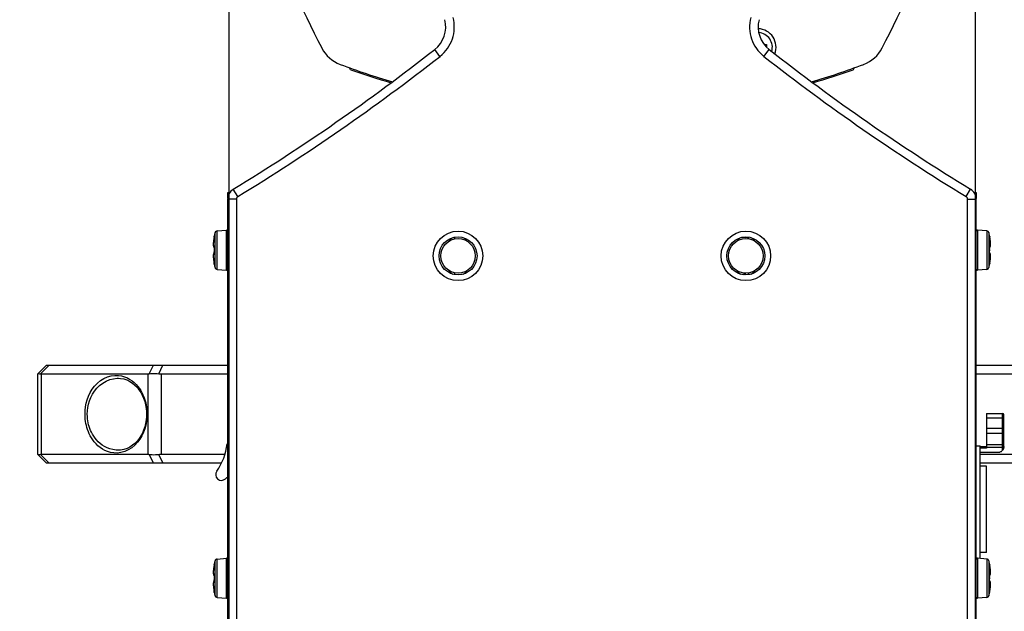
# Model space of a CAD drawing. Extents: x 0 to 420, y 0 to 297.
# Tile 16 of 75: x 79 to 114, y 195 to 215. Entities that reach past the tile are written whole.
import ezdxf

# ---------------------------------------------------------------- set-up
doc = ezdxf.new("R2010")
doc.units = 0
doc.header["$LTSCALE"] = 23.1
doc.layers.get('0').update_dxf_attribs({"linetype": 'CONTINUOUS'})
for name, color, linetype in [('02___PRT_ALL_AXES', 7, 'CONTINUOUS'), ('AXES', 7, 'CONTINUOUS'), ('DIM_PILOTEES', 7, 'CONTINUOUS')]:
    doc.layers.add(name, color=color, linetype=linetype)
doc.dimstyles.get("Standard").update_dxf_attribs({"dimtxt": 2.5, "dimasz": 2.5, "dimexe": 1.25, "dimexo": 0.625, "dimtad": 1, "dimcen": 2.5, "dimazin": 3, "dimtfac": 1, "dimtmove": 0, "dimatfit": 3})

# ---------------------------------------------------------------- blocks, each defined once
blk = doc.blocks.new('_FILLED')
at = {"color": 0, "linetype": 'BYBLOCK'}
blk.add_solid([(0, 0), (-1, 0.1429), (-1, -0.1429)], dxfattribs=at)
blk = doc.blocks.new('*D4')
at = {"layer": 'DIM_PILOTEES', "color": 2, "linetype": 'CONTINUOUS'}
for p, q in [((86.675, 223.05), (86.675, 155.561)), ((112.598, 223.05), (112.598, 155.561)), ((86.675, 157.561), (99.637, 157.561)), ((112.598, 157.561), (99.637, 157.561))]:
    blk.add_line(p, q, dxfattribs=at)
at = {"layer": 'DIM_PILOTEES', "color": 2, "linetype": 'CONTINUOUS', "xscale": 3.5, "yscale": 3.5, "zscale": 3.5, "rotation": 180}
blk.add_blockref('_FILLED', (86.675, 157.561), dxfattribs=at)
at = {"layer": 'DIM_PILOTEES', "color": 2, "linetype": 'CONTINUOUS', "xscale": 3.5, "yscale": 3.5, "zscale": 3.5}
blk.add_blockref('_FILLED', (112.598, 157.561), dxfattribs=at)
blk = doc.blocks.new('*D8')
at = {"layer": 'DIM_PILOTEES', "color": 2, "linetype": 'CONTINUOUS'}
for p, q in [((99.637, 231.774), (51.991, 231.774)), ((53.991, 231.774), (53.991, 212.854)), ((53.991, 193.934), (53.991, 212.854)), ((87.037, 193.934), (51.991, 193.934))]:
    blk.add_line(p, q, dxfattribs=at)
at = {"layer": 'DIM_PILOTEES', "color": 2, "linetype": 'CONTINUOUS', "xscale": 3.5, "yscale": 3.5, "zscale": 3.5}
for p, rotation in [((53.991, 231.774), 90), ((53.991, 193.934), 270)]:
    blk.add_blockref('_FILLED', p, dxfattribs=dict(at, rotation=rotation))

msp = doc.modelspace()

# ---------------------------------------------------------------- linework, layer by layer
at = {"color": 7, "linetype": 'CONTINUOUS'}
for p, q in [((105.35, 214.482), (105.35, 214.392)), ((94.01, 214.068), (93.826, 214.304)), ((105.263, 214.068), (105.448, 214.304)), ((86.984, 209.194), (86.828, 209.45)), ((112.289, 209.194), (112.445, 209.45)), ((86.637, 209.134), (86.637, 209.334)), ((86.637, 209.334), (86.707, 209.334)), ((86.637, 193.934), (86.637, 209.109)), ((86.937, 209.109), (86.637, 209.109)), ((86.937, 209.109), (86.937, 194.334)), ((112.337, 209.109), (112.637, 209.109)), ((112.337, 194.334), (112.337, 209.109)), ((112.566, 209.334), (112.637, 209.334)), ((112.637, 209.334), (112.637, 209.134)), ((112.637, 193.934), (112.637, 209.109)), ((86.265, 208.001), (86.593, 208.03)), ((86.265, 206.666), (86.265, 208.001)), ((86.593, 206.638), (86.593, 208.03)), ((113.008, 208.001), (112.68, 208.03)), ((112.68, 208.03), (112.68, 206.638)), ((113.008, 208.001), (113.008, 206.666)), ((86.14, 207.639), (86.139, 207.627)), ((86.142, 207.655), (86.141, 207.644)), ((86.146, 207.685), (86.144, 207.672)), ((86.153, 207.731), (86.148, 207.703)), ((86.154, 207.737), (86.152, 207.724)), ((86.158, 207.759), (86.153, 207.731)), ((86.161, 207.781), (86.157, 207.758)), ((86.161, 207.781), (86.162, 207.783)), ((86.161, 207.781), (86.161, 207.781)), ((86.163, 207.789), (86.162, 207.782)), ((86.164, 207.796), (86.163, 207.788)), ((86.165, 207.8), (86.164, 207.795)), ((86.165, 207.799), (86.166, 207.806)), ((86.167, 207.812), (86.166, 207.807)), ((86.167, 207.809), (86.166, 207.804)), ((86.167, 207.823), (86.168, 207.823)), ((86.168, 207.819), (86.167, 207.814)), ((86.167, 207.812), (86.167, 207.815)), ((86.167, 207.814), (86.167, 207.812)), ((86.167, 207.812), (86.167, 207.81)), ((86.168, 207.819), (86.168, 207.819)), ((86.195, 206.726), (86.195, 207.942)), ((94.512, 207.781), (94.512, 207.72)), ((104.677, 207.774), (104.484, 207.774)), ((113.078, 207.942), (113.078, 206.726)), ((113.105, 207.823), (113.106, 207.823)), ((113.105, 207.819), (113.105, 207.819)), ((113.106, 207.814), (113.105, 207.819)), ((113.106, 207.814), (113.106, 207.811)), ((113.106, 207.813), (113.106, 207.814)), ((113.106, 207.812), (113.107, 207.808)), ((113.107, 207.809), (113.107, 207.804)), ((113.107, 207.806), (113.108, 207.801)), ((113.108, 207.803), (113.108, 207.799)), ((113.108, 207.799), (113.11, 207.792)), ((113.109, 207.793), (113.111, 207.786)), ((113.112, 207.781), (113.11, 207.787)), ((113.116, 207.757), (113.112, 207.781)), ((113.112, 207.781), (113.112, 207.781)), ((113.118, 207.746), (113.116, 207.759)), ((113.122, 207.724), (113.12, 207.737)), ((113.125, 207.702), (113.123, 207.714)), ((113.129, 207.672), (113.127, 207.684)), ((113.133, 207.638), (113.131, 207.654)), ((113.134, 207.626), (113.133, 207.638)), ((86.161, 207.435), (86.167, 207.432)), ((86.168, 207.411), (86.168, 207.411)), ((113.105, 207.425), (113.106, 207.428)), ((113.105, 207.422), (113.105, 207.425)), ((113.105, 207.419), (113.105, 207.422)), ((113.105, 207.416), (113.105, 207.419)), ((113.105, 207.412), (113.105, 207.416)), ((113.105, 207.414), (113.105, 207.392)), ((113.106, 207.401), (113.105, 207.413)), ((113.105, 207.411), (113.105, 207.411)), ((113.106, 207.428), (113.106, 207.431)), ((86.139, 207.042), (86.14, 207.029)), ((86.14, 207.029), (86.142, 207.013)), ((86.144, 206.996), (86.146, 206.984)), ((86.148, 206.965), (86.15, 206.954)), ((86.168, 207.24), (86.167, 207.237)), ((86.168, 207.254), (86.168, 207.276)), ((86.168, 207.267), (86.168, 207.255)), ((86.168, 207.257), (86.168, 207.257)), ((86.168, 207.256), (86.168, 207.252)), ((86.168, 207.252), (86.168, 207.248)), ((86.168, 207.249), (86.168, 207.245)), ((86.168, 207.246), (86.168, 207.242)), ((86.168, 207.243), (86.168, 207.239)), ((113.105, 207.257), (113.105, 207.257)), ((113.112, 207.233), (113.106, 207.235)), ((113.121, 206.937), (113.125, 206.965)), ((113.127, 206.983), (113.129, 206.996)), ((113.131, 207.012), (113.132, 207.024)), ((113.133, 207.029), (113.134, 207.041)), ((86.151, 206.944), (86.154, 206.931)), ((86.157, 206.91), (86.161, 206.887)), ((86.161, 206.887), (86.163, 206.88)), ((86.161, 206.887), (86.161, 206.887)), ((86.164, 206.875), (86.163, 206.881)), ((86.165, 206.868), (86.164, 206.876)), ((86.165, 206.865), (86.165, 206.869)), ((86.165, 206.865), (86.166, 206.862)), ((86.166, 206.862), (86.167, 206.858)), ((86.167, 206.856), (86.167, 206.859)), ((86.167, 206.853), (86.167, 206.857)), ((86.167, 206.854), (86.167, 206.854)), ((86.167, 206.854), (86.168, 206.849)), ((86.168, 206.845), (86.167, 206.844)), ((86.168, 206.849), (86.168, 206.849)), ((86.265, 206.666), (86.593, 206.638)), ((113.008, 206.666), (112.68, 206.638)), ((113.105, 206.849), (113.106, 206.854)), ((113.105, 206.849), (113.105, 206.849)), ((113.106, 206.844), (113.105, 206.845)), ((113.106, 206.856), (113.107, 206.861)), ((113.106, 206.855), (113.107, 206.858)), ((113.106, 206.856), (113.106, 206.853)), ((113.106, 206.854), (113.106, 206.855)), ((113.108, 206.868), (113.107, 206.862)), ((113.107, 206.859), (113.108, 206.864)), ((113.108, 206.867), (113.109, 206.873)), ((113.109, 206.872), (113.11, 206.879)), ((113.11, 206.878), (113.112, 206.886)), ((113.112, 206.887), (113.111, 206.884)), ((113.112, 206.887), (113.116, 206.91)), ((113.112, 206.887), (113.112, 206.887)), ((113.116, 206.908), (113.121, 206.937)), ((113.12, 206.931), (113.122, 206.944)), ((94.512, 206.548), (94.512, 206.487)), ((104.566, 206.485), (104.553, 206.48)), ((104.562, 206.539), (104.562, 206.48)), ((104.58, 206.489), (104.566, 206.485)), ((104.736, 206.482), (104.737, 206.489)), ((80.037, 203.034), (80.337, 203.334)), ((80.133, 203.037), (80.43, 203.334)), ((80.337, 203.334), (86.617, 203.334)), ((83.912, 203.039), (84.053, 203.334)), ((84.243, 203.039), (84.385, 203.334)), ((112.637, 203.334), (118.937, 203.334)), ((80.037, 200.234), (80.037, 203.034)), ((80.04, 203.037), (80.051, 203.042)), ((80.168, 200.234), (80.168, 203.034)), ((80.168, 203.034), (83.856, 203.034)), ((82.837, 202.884), (82.837, 202.884)), ((83.856, 203.034), (83.856, 200.234)), ((84.325, 203.034), (84.325, 200.234)), ((84.325, 203.034), (86.617, 203.034)), ((112.637, 203.034), (114.948, 203.034)), ((112.997, 201.656), (113.557, 201.656)), ((112.997, 201.656), (112.997, 200.456)), ((112.997, 201.51), (113.557, 201.51)), ((113.557, 200.385), (113.557, 201.656)), ((113.597, 200.509), (113.597, 201.616)), ((113.597, 201.139), (112.997, 201.139)), ((112.997, 200.976), (113.597, 200.976)), ((112.637, 200.534), (112.777, 200.534)), ((112.777, 196.622), (112.777, 200.534)), ((112.777, 200.514), (112.997, 200.514)), ((112.997, 200.456), (112.777, 200.456)), ((112.997, 200.576), (113.557, 200.576)), ((113.594, 200.476), (112.997, 200.476)), ((80.337, 199.934), (80.037, 200.234)), ((80.133, 200.231), (80.43, 199.934)), ((83.856, 200.234), (80.168, 200.234)), ((82.837, 200.384), (82.837, 200.384)), ((83.912, 200.228), (84.053, 199.934)), ((84.243, 200.228), (84.385, 199.934)), ((86.54, 200.234), (84.325, 200.234)), ((112.777, 200.316), (113.417, 200.316)), ((114.948, 200.234), (112.777, 200.234)), ((86.423, 199.934), (80.337, 199.934)), ((118.937, 199.934), (112.777, 199.934)), ((86.158, 196.359), (86.153, 196.331)), ((86.161, 196.381), (86.157, 196.358)), ((86.161, 196.381), (86.162, 196.383)), ((86.161, 196.381), (86.161, 196.381)), ((86.163, 196.389), (86.162, 196.382)), ((86.164, 196.396), (86.163, 196.388)), ((86.165, 196.4), (86.164, 196.395)), ((86.165, 196.399), (86.166, 196.406)), ((86.167, 196.412), (86.166, 196.407)), ((86.167, 196.409), (86.166, 196.404)), ((86.167, 196.423), (86.168, 196.423)), ((86.168, 196.419), (86.167, 196.414)), ((86.167, 196.412), (86.167, 196.415)), ((86.167, 196.414), (86.167, 196.413)), ((86.167, 196.413), (86.167, 196.411)), ((86.168, 196.419), (86.168, 196.419)), ((86.195, 195.326), (86.195, 196.542)), ((86.265, 196.601), (86.593, 196.63)), ((86.265, 195.266), (86.265, 196.601)), ((86.593, 195.238), (86.593, 196.63)), ((113.008, 196.601), (112.68, 196.63)), ((112.68, 196.63), (112.68, 195.238)), ((113.008, 196.601), (113.008, 195.266)), ((113.078, 196.542), (113.078, 195.326)), ((113.105, 196.423), (113.106, 196.423)), ((113.105, 196.419), (113.105, 196.419)), ((113.106, 196.414), (113.105, 196.419)), ((113.106, 196.414), (113.106, 196.411)), ((113.106, 196.413), (113.106, 196.414)), ((113.106, 196.412), (113.107, 196.409)), ((113.107, 196.406), (113.107, 196.409)), ((113.108, 196.403), (113.107, 196.406)), ((113.108, 196.403), (113.108, 196.399)), ((113.108, 196.399), (113.11, 196.392)), ((113.109, 196.393), (113.111, 196.386)), ((113.112, 196.381), (113.11, 196.387)), ((113.116, 196.357), (113.112, 196.381)), ((113.112, 196.381), (113.112, 196.381)), ((86.14, 196.239), (86.139, 196.227)), ((86.142, 196.255), (86.141, 196.244)), ((86.146, 196.285), (86.144, 196.272)), ((86.153, 196.331), (86.148, 196.303)), ((86.154, 196.337), (86.152, 196.324)), ((86.161, 196.035), (86.167, 196.032)), ((86.168, 196.011), (86.168, 196.011)), ((113.105, 196.025), (113.106, 196.028)), ((113.105, 196.022), (113.105, 196.025)), ((113.105, 196.019), (113.105, 196.022)), ((113.105, 196.016), (113.105, 196.019)), ((113.105, 196.012), (113.105, 196.016)), ((113.105, 196.014), (113.105, 195.992)), ((113.106, 196.001), (113.105, 196.013)), ((113.105, 196.011), (113.105, 196.011)), ((113.106, 196.031), (113.106, 196.032)), ((113.106, 196.028), (113.106, 196.031)), ((113.122, 196.324), (113.12, 196.337)), ((113.125, 196.302), (113.123, 196.314)), ((113.129, 196.272), (113.127, 196.284)), ((113.133, 196.238), (113.131, 196.254)), ((113.134, 196.226), (113.133, 196.238)), ((86.168, 195.84), (86.167, 195.837)), ((86.168, 195.854), (86.168, 195.876)), ((86.168, 195.867), (86.168, 195.855)), ((86.168, 195.857), (86.168, 195.857)), ((86.168, 195.856), (86.168, 195.852)), ((86.168, 195.852), (86.168, 195.848)), ((86.168, 195.849), (86.168, 195.845)), ((86.168, 195.846), (86.168, 195.842)), ((86.168, 195.843), (86.168, 195.839)), ((113.105, 195.857), (113.105, 195.857)), ((113.112, 195.833), (113.106, 195.835)), ((86.139, 195.642), (86.14, 195.629)), ((86.14, 195.629), (86.142, 195.613)), ((86.144, 195.596), (86.146, 195.584)), ((86.148, 195.565), (86.15, 195.554)), ((86.151, 195.544), (86.154, 195.531)), ((86.157, 195.51), (86.161, 195.487)), ((86.161, 195.487), (86.163, 195.48)), ((86.161, 195.487), (86.161, 195.487)), ((86.164, 195.475), (86.163, 195.481)), ((86.165, 195.468), (86.164, 195.476)), ((86.165, 195.465), (86.165, 195.469)), ((86.165, 195.465), (86.166, 195.462)), ((86.166, 195.462), (86.167, 195.458)), ((86.167, 195.456), (86.167, 195.459)), ((86.167, 195.453), (86.167, 195.457)), ((86.167, 195.454), (86.167, 195.454)), ((86.167, 195.454), (86.168, 195.449)), ((86.168, 195.445), (86.167, 195.444)), ((86.168, 195.449), (86.168, 195.449)), ((113.105, 195.449), (113.106, 195.454)), ((113.105, 195.449), (113.105, 195.449)), ((113.106, 195.444), (113.105, 195.445)), ((113.106, 195.456), (113.107, 195.461)), ((113.106, 195.455), (113.107, 195.458)), ((113.106, 195.456), (113.106, 195.453)), ((113.106, 195.454), (113.106, 195.455)), ((113.108, 195.468), (113.107, 195.462)), ((113.107, 195.459), (113.108, 195.464)), ((113.108, 195.467), (113.109, 195.473)), ((113.109, 195.472), (113.11, 195.479)), ((113.11, 195.478), (113.112, 195.486)), ((113.112, 195.487), (113.111, 195.484)), ((113.112, 195.487), (113.116, 195.51)), ((113.112, 195.487), (113.112, 195.487)), ((113.116, 195.508), (113.121, 195.537)), ((113.12, 195.531), (113.122, 195.544)), ((113.121, 195.537), (113.125, 195.565)), ((113.127, 195.583), (113.129, 195.596)), ((113.131, 195.612), (113.132, 195.624)), ((113.133, 195.629), (113.134, 195.641)), ((86.265, 195.266), (86.593, 195.238)), ((113.008, 195.266), (112.68, 195.238))]:
    msp.add_line(p, q, dxfattribs=at)
for points in [[(105.311, 214.435), (105.315, 214.44), (105.323, 214.448), (105.33, 214.456), (105.337, 214.465), (105.344, 214.473), (105.35, 214.482)], [(86.149, 207.705), (86.145, 207.679), (86.142, 207.654), (86.139, 207.63), (86.137, 207.607), (86.136, 207.585), (86.135, 207.565), (86.135, 207.547), (86.135, 207.53), (86.135, 207.515), (86.136, 207.501), (86.138, 207.489), (86.139, 207.478), (86.141, 207.469), (86.144, 207.46), (86.147, 207.453), (86.151, 207.446), (86.155, 207.44), (86.161, 207.435)], [(86.167, 207.815), (86.168, 207.817), (86.168, 207.819), (86.168, 207.821), (86.168, 207.822), (86.168, 207.823), (86.168, 207.823), (86.168, 207.823)], [(86.168, 207.823), (86.168, 207.82), (86.168, 207.819)], [(113.105, 207.823), (113.105, 207.82), (113.105, 207.819)], [(113.105, 207.823), (113.105, 207.823), (113.105, 207.822), (113.105, 207.822), (113.105, 207.82), (113.105, 207.819), (113.105, 207.817), (113.106, 207.814)], [(113.106, 207.432), (113.112, 207.435), (113.118, 207.44), (113.123, 207.446), (113.126, 207.453), (113.129, 207.46), (113.132, 207.469), (113.134, 207.478), (113.136, 207.489), (113.137, 207.501), (113.138, 207.515), (113.138, 207.53), (113.138, 207.547), (113.138, 207.565), (113.137, 207.585), (113.136, 207.607), (113.134, 207.629), (113.131, 207.653), (113.128, 207.678), (113.125, 207.704), (113.121, 207.731), (113.116, 207.757)], [(86.138, 207.614), (86.137, 207.601), (86.136, 207.588), (86.136, 207.576), (86.135, 207.564), (86.135, 207.553), (86.135, 207.542), (86.135, 207.532), (86.135, 207.522), (86.136, 207.513), (86.136, 207.505), (86.137, 207.497), (86.138, 207.489), (86.139, 207.482), (86.141, 207.476), (86.142, 207.47), (86.144, 207.465), (86.146, 207.461), (86.148, 207.457), (86.151, 207.454), (86.154, 207.452), (86.158, 207.451), (86.161, 207.452)], [(86.167, 207.436), (86.167, 207.439), (86.167, 207.442), (86.166, 207.444), (86.165, 207.446), (86.165, 207.448), (86.164, 207.449), (86.164, 207.45), (86.163, 207.451), (86.163, 207.451), (86.162, 207.452), (86.161, 207.452)], [(86.161, 207.452), (86.162, 207.449), (86.162, 207.446), (86.163, 207.443), (86.164, 207.44), (86.166, 207.438), (86.166, 207.438)], [(86.166, 207.44), (86.166, 207.44), (86.166, 207.439), (86.166, 207.438), (86.167, 207.437), (86.167, 207.435), (86.167, 207.433)], [(86.168, 207.414), (86.168, 207.418), (86.168, 207.421), (86.168, 207.425), (86.168, 207.429), (86.168, 207.433), (86.167, 207.436)], [(86.167, 207.433), (86.167, 207.431), (86.168, 207.428), (86.168, 207.425), (86.168, 207.422), (86.168, 207.419), (86.168, 207.416), (86.168, 207.412)], [(86.168, 207.414), (86.168, 207.392), (86.167, 207.372), (86.167, 207.353), (86.167, 207.334)], [(86.168, 207.412), (86.168, 207.401), (86.167, 207.387), (86.167, 207.373), (86.167, 207.358), (86.167, 207.344), (86.167, 207.334)], [(86.167, 207.334), (86.167, 207.314), (86.167, 207.295), (86.168, 207.276)], [(86.167, 207.334), (86.167, 207.324), (86.167, 207.31), (86.167, 207.296), (86.167, 207.281), (86.168, 207.267)], [(113.106, 207.436), (113.105, 207.432), (113.105, 207.429), (113.105, 207.425), (113.105, 207.421), (113.105, 207.418), (113.105, 207.414)], [(113.106, 207.334), (113.106, 207.353), (113.106, 207.372), (113.105, 207.392)], [(113.105, 207.253), (113.105, 207.276), (113.106, 207.295), (113.106, 207.314), (113.106, 207.334)], [(113.105, 207.256), (113.106, 207.267), (113.106, 207.281), (113.106, 207.295), (113.106, 207.309), (113.107, 207.324), (113.107, 207.334)], [(113.112, 207.452), (113.111, 207.452), (113.111, 207.451), (113.11, 207.451), (113.109, 207.45), (113.109, 207.449), (113.108, 207.448), (113.108, 207.446), (113.107, 207.444), (113.107, 207.442), (113.106, 207.439), (113.106, 207.436)], [(113.106, 207.431), (113.106, 207.433), (113.106, 207.435), (113.107, 207.437), (113.107, 207.438), (113.107, 207.439)], [(113.107, 207.334), (113.107, 207.344), (113.106, 207.358), (113.106, 207.372), (113.106, 207.386), (113.106, 207.401)], [(113.112, 207.452), (113.112, 207.449), (113.111, 207.446), (113.11, 207.443), (113.109, 207.44), (113.107, 207.438), (113.107, 207.438)], [(113.112, 207.452), (113.116, 207.451), (113.119, 207.452), (113.122, 207.454), (113.125, 207.457), (113.127, 207.461), (113.129, 207.465), (113.131, 207.471), (113.133, 207.477), (113.134, 207.483), (113.135, 207.49), (113.136, 207.498), (113.137, 207.506), (113.138, 207.514), (113.138, 207.523), (113.138, 207.533), (113.138, 207.543), (113.138, 207.553), (113.138, 207.564), (113.138, 207.575), (113.137, 207.587), (113.136, 207.599), (113.135, 207.612)], [(86.167, 207.235), (86.161, 207.233), (86.155, 207.228), (86.151, 207.222), (86.147, 207.215), (86.144, 207.208), (86.141, 207.199), (86.139, 207.19), (86.138, 207.179), (86.136, 207.167), (86.135, 207.153), (86.135, 207.138), (86.135, 207.121), (86.135, 207.103), (86.136, 207.083), (86.137, 207.061), (86.139, 207.038), (86.142, 207.014), (86.145, 206.989), (86.148, 206.963), (86.153, 206.937), (86.158, 206.908)], [(86.161, 207.216), (86.158, 207.217), (86.154, 207.216), (86.151, 207.214), (86.148, 207.211), (86.146, 207.207), (86.144, 207.202), (86.142, 207.197), (86.14, 207.191), (86.139, 207.185), (86.138, 207.178), (86.137, 207.17), (86.136, 207.162), (86.136, 207.154), (86.135, 207.145), (86.135, 207.135), (86.135, 207.125), (86.135, 207.115), (86.135, 207.104), (86.136, 207.092), (86.136, 207.081), (86.137, 207.068), (86.138, 207.055)], [(86.161, 207.216), (86.162, 207.216), (86.163, 207.216), (86.163, 207.217), (86.164, 207.217), (86.164, 207.218), (86.165, 207.22), (86.166, 207.221), (86.166, 207.224), (86.167, 207.226), (86.167, 207.229), (86.167, 207.232)], [(86.161, 207.216), (86.162, 207.219), (86.162, 207.222), (86.163, 207.225), (86.164, 207.228), (86.166, 207.23), (86.166, 207.23)], [(86.167, 207.237), (86.167, 207.235), (86.167, 207.233), (86.167, 207.231), (86.166, 207.23), (86.166, 207.229)], [(86.167, 207.232), (86.168, 207.235), (86.168, 207.239), (86.168, 207.243), (86.168, 207.246), (86.168, 207.25), (86.168, 207.254)], [(113.106, 207.235), (113.106, 207.237), (113.106, 207.24), (113.105, 207.243), (113.105, 207.246), (113.105, 207.249), (113.105, 207.252), (113.105, 207.256)], [(113.105, 207.253), (113.105, 207.25), (113.105, 207.246), (113.105, 207.243), (113.105, 207.239), (113.105, 207.235), (113.106, 207.232)], [(113.107, 207.228), (113.107, 207.228), (113.107, 207.229), (113.107, 207.23), (113.107, 207.231), (113.106, 207.233), (113.106, 207.235)], [(113.106, 207.232), (113.106, 207.229), (113.107, 207.226), (113.107, 207.223), (113.108, 207.221), (113.108, 207.22), (113.109, 207.218), (113.109, 207.217), (113.11, 207.217), (113.111, 207.216), (113.111, 207.216), (113.112, 207.216)], [(113.112, 207.216), (113.112, 207.219), (113.111, 207.222), (113.11, 207.225), (113.109, 207.228), (113.107, 207.23), (113.107, 207.23)], [(113.125, 206.963), (113.128, 206.989), (113.131, 207.014), (113.134, 207.038), (113.136, 207.061), (113.137, 207.082), (113.138, 207.102), (113.138, 207.121), (113.138, 207.138), (113.138, 207.153), (113.137, 207.167), (113.136, 207.179), (113.134, 207.19), (113.132, 207.199), (113.129, 207.207), (113.126, 207.215), (113.123, 207.222), (113.118, 207.228), (113.112, 207.233)], [(113.135, 207.054), (113.136, 207.067), (113.137, 207.08), (113.138, 207.092), (113.138, 207.103), (113.138, 207.115), (113.138, 207.125), (113.138, 207.135), (113.138, 207.145), (113.138, 207.154), (113.137, 207.163), (113.136, 207.171), (113.135, 207.178), (113.134, 207.185), (113.133, 207.192), (113.131, 207.197), (113.129, 207.203), (113.127, 207.207), (113.125, 207.211), (113.122, 207.214), (113.119, 207.216), (113.116, 207.217), (113.112, 207.216)], [(86.168, 206.845), (86.168, 206.845), (86.168, 206.845), (86.168, 206.846), (86.168, 206.847), (86.168, 206.849), (86.168, 206.851), (86.167, 206.853)], [(86.168, 206.845), (86.168, 206.848), (86.168, 206.849)], [(113.106, 206.853), (113.105, 206.851), (113.105, 206.849), (113.105, 206.847), (113.105, 206.846), (113.105, 206.845), (113.105, 206.845), (113.105, 206.845)], [(113.105, 206.845), (113.105, 206.848), (113.105, 206.849)], [(104.562, 206.495), (104.572, 206.491), (104.578, 206.489)], [(104.624, 206.51), (104.623, 206.51), (104.621, 206.508), (104.616, 206.506), (104.61, 206.502), (104.602, 206.498), (104.591, 206.494), (104.58, 206.489)], [(104.737, 206.489), (104.736, 206.496), (104.733, 206.511), (104.728, 206.525), (104.72, 206.538), (104.718, 206.54)], [(80.051, 203.042), (80.07, 203.044), (80.098, 203.042), (80.133, 203.037)], [(80.133, 203.037), (80.141, 203.036), (80.15, 203.035), (80.159, 203.034), (80.168, 203.034)], [(81.679, 201.634), (81.683, 201.759), (81.697, 201.885), (81.722, 202.012), (81.757, 202.138), (81.803, 202.262), (81.86, 202.383), (81.93, 202.5), (82.013, 202.61), (82.108, 202.711), (82.215, 202.801), (82.334, 202.875), (82.46, 202.931), (82.589, 202.967), (82.717, 202.983), (82.837, 202.98), (82.95, 202.963), (83.053, 202.933), (83.149, 202.893), (83.236, 202.845), (83.317, 202.79), (83.39, 202.73), (83.456, 202.665), (83.515, 202.597), (83.568, 202.528), (83.615, 202.456), (83.656, 202.384), (83.692, 202.312), (83.723, 202.241), (83.75, 202.17), (83.772, 202.1), (83.791, 202.031), (83.806, 201.961), (83.82, 201.887), (83.829, 201.809), (83.836, 201.724), (83.839, 201.634)], [(81.757, 201.634), (81.761, 201.75), (81.776, 201.867), (81.8, 201.984), (81.835, 202.101), (81.881, 202.216), (81.938, 202.328), (82.008, 202.436), (82.091, 202.538), (82.186, 202.632), (82.293, 202.714), (82.412, 202.783), (82.538, 202.835), (82.667, 202.868), (82.795, 202.883), (82.837, 202.884)], [(82.837, 202.884), (82.916, 202.88), (83.03, 202.859), (83.137, 202.823), (83.236, 202.775), (83.326, 202.716), (83.409, 202.648), (83.485, 202.57), (83.553, 202.485), (83.615, 202.392), (83.669, 202.293), (83.715, 202.187), (83.753, 202.075), (83.783, 201.959), (83.803, 201.838), (83.815, 201.713), (83.817, 201.634)], [(83.856, 203.034), (83.869, 203.034), (83.883, 203.035), (83.897, 203.037), (83.912, 203.039)], [(83.912, 203.039), (83.959, 203.047), (84.01, 203.051), (84.065, 203.052), (84.122, 203.051), (84.182, 203.047), (84.243, 203.039)], [(84.243, 203.039), (84.264, 203.037), (84.284, 203.035), (84.305, 203.034), (84.325, 203.034)], [(83.839, 201.634), (83.834, 201.508), (83.82, 201.382), (83.795, 201.256), (83.76, 201.13), (83.714, 201.005), (83.657, 200.884), (83.587, 200.767), (83.504, 200.657), (83.409, 200.556), (83.302, 200.467), (83.183, 200.393), (83.057, 200.336), (82.928, 200.301), (82.8, 200.285), (82.68, 200.287), (82.567, 200.305), (82.464, 200.335), (82.369, 200.375), (82.281, 200.423), (82.201, 200.478), (82.128, 200.538), (82.062, 200.603), (82.002, 200.67), (81.949, 200.74), (81.902, 200.812), (81.861, 200.884), (81.825, 200.956), (81.794, 201.027), (81.767, 201.098), (81.745, 201.167), (81.726, 201.237), (81.711, 201.307), (81.698, 201.381), (81.688, 201.459), (81.681, 201.544), (81.679, 201.634)], [(82.837, 200.384), (82.758, 200.387), (82.645, 200.404), (82.542, 200.431), (82.447, 200.468), (82.359, 200.513), (82.279, 200.564), (82.206, 200.619), (82.14, 200.679), (82.08, 200.742), (82.027, 200.806), (81.98, 200.873), (81.939, 200.939), (81.903, 201.006), (81.872, 201.072), (81.845, 201.137), (81.823, 201.202), (81.804, 201.266), (81.789, 201.331), (81.776, 201.4), (81.766, 201.472), (81.759, 201.55), (81.757, 201.634)], [(83.817, 201.634), (83.815, 201.559), (83.804, 201.434), (83.784, 201.313), (83.754, 201.196), (83.716, 201.084), (83.67, 200.978), (83.616, 200.878), (83.555, 200.785), (83.486, 200.699), (83.411, 200.621), (83.328, 200.553), (83.238, 200.494), (83.139, 200.445), (83.032, 200.409), (82.917, 200.388), (82.837, 200.384)], [(113.597, 201.473), (113.596, 201.48), (113.594, 201.487), (113.59, 201.493), (113.585, 201.499), (113.579, 201.504), (113.572, 201.507), (113.564, 201.509), (113.557, 201.51)], [(113.594, 200.476), (113.592, 200.465), (113.59, 200.456), (113.587, 200.446), (113.585, 200.438), (113.582, 200.429), (113.578, 200.422), (113.575, 200.414), (113.572, 200.408), (113.568, 200.401), (113.564, 200.395), (113.56, 200.39), (113.557, 200.385)], [(113.597, 200.509), (113.597, 200.503), (113.596, 200.498), (113.596, 200.492), (113.595, 200.487), (113.595, 200.481), (113.594, 200.476)], [(80.133, 200.231), (80.098, 200.225), (80.07, 200.224), (80.051, 200.225), (80.04, 200.231)], [(80.168, 200.234), (80.159, 200.234), (80.15, 200.233), (80.141, 200.232), (80.133, 200.231)], [(83.912, 200.228), (83.897, 200.231), (83.883, 200.232), (83.869, 200.234), (83.856, 200.234)], [(84.243, 200.228), (84.182, 200.221), (84.122, 200.217), (84.065, 200.215), (84.01, 200.217), (83.959, 200.221), (83.912, 200.228)], [(84.325, 200.234), (84.305, 200.234), (84.284, 200.232), (84.264, 200.231), (84.243, 200.228)], [(113.417, 200.316), (113.437, 200.317), (113.456, 200.32), (113.476, 200.326), (113.494, 200.334), (113.512, 200.344), (113.528, 200.356), (113.543, 200.369), (113.557, 200.385)], [(86.167, 196.415), (86.168, 196.417), (86.168, 196.419), (86.168, 196.421), (86.168, 196.422), (86.168, 196.423), (86.168, 196.423), (86.168, 196.423)], [(86.168, 196.423), (86.168, 196.42), (86.168, 196.419)], [(113.105, 196.423), (113.105, 196.42), (113.105, 196.419)], [(113.105, 196.423), (113.105, 196.423), (113.105, 196.422), (113.105, 196.422), (113.105, 196.42), (113.105, 196.419), (113.105, 196.417), (113.106, 196.414)], [(113.106, 196.032), (113.112, 196.035), (113.118, 196.04), (113.123, 196.046), (113.126, 196.053), (113.129, 196.06), (113.132, 196.069), (113.134, 196.078), (113.136, 196.089), (113.137, 196.101), (113.138, 196.115), (113.138, 196.13), (113.138, 196.147), (113.138, 196.165), (113.137, 196.185), (113.136, 196.207), (113.134, 196.229), (113.131, 196.253), (113.128, 196.278), (113.125, 196.304), (113.121, 196.331), (113.116, 196.359)], [(86.149, 196.305), (86.145, 196.279), (86.142, 196.254), (86.139, 196.23), (86.137, 196.207), (86.136, 196.185), (86.135, 196.165), (86.135, 196.147), (86.135, 196.13), (86.135, 196.115), (86.136, 196.101), (86.138, 196.089), (86.139, 196.078), (86.141, 196.069), (86.144, 196.06), (86.147, 196.053), (86.151, 196.046), (86.155, 196.04), (86.161, 196.035)], [(86.138, 196.214), (86.137, 196.201), (86.136, 196.188), (86.136, 196.176), (86.135, 196.164), (86.135, 196.153), (86.135, 196.142), (86.135, 196.132), (86.135, 196.122), (86.136, 196.113), (86.136, 196.105), (86.137, 196.097), (86.138, 196.089), (86.139, 196.082), (86.141, 196.076), (86.142, 196.07), (86.144, 196.065), (86.146, 196.061), (86.148, 196.057), (86.151, 196.054), (86.154, 196.052), (86.158, 196.051), (86.161, 196.052)], [(86.161, 196.052), (86.162, 196.049), (86.162, 196.046), (86.163, 196.043), (86.164, 196.04), (86.166, 196.038), (86.166, 196.038)], [(86.167, 196.036), (86.167, 196.039), (86.167, 196.042), (86.166, 196.044), (86.165, 196.046), (86.165, 196.048), (86.164, 196.049), (86.164, 196.05), (86.163, 196.051), (86.163, 196.051), (86.162, 196.052), (86.161, 196.052)], [(86.166, 196.04), (86.166, 196.04), (86.166, 196.039), (86.166, 196.038), (86.167, 196.037), (86.167, 196.035), (86.167, 196.033)], [(86.168, 196.014), (86.168, 196.018), (86.168, 196.021), (86.168, 196.025), (86.168, 196.029), (86.168, 196.033), (86.167, 196.036)], [(86.167, 196.033), (86.167, 196.031), (86.168, 196.028), (86.168, 196.025), (86.168, 196.022), (86.168, 196.019), (86.168, 196.016), (86.168, 196.012)], [(86.168, 196.014), (86.168, 195.992), (86.167, 195.972), (86.167, 195.953), (86.167, 195.934)], [(86.168, 196.012), (86.168, 196.001), (86.167, 195.987), (86.167, 195.973), (86.167, 195.958), (86.167, 195.944), (86.167, 195.934)], [(113.106, 196.036), (113.105, 196.032), (113.105, 196.029), (113.105, 196.025), (113.105, 196.021), (113.105, 196.018), (113.105, 196.014)], [(113.112, 196.052), (113.111, 196.052), (113.111, 196.051), (113.11, 196.051), (113.109, 196.05), (113.109, 196.049), (113.108, 196.048), (113.108, 196.046), (113.107, 196.044), (113.107, 196.042), (113.106, 196.039), (113.106, 196.036)], [(113.106, 196.031), (113.106, 196.033), (113.106, 196.035), (113.107, 196.037), (113.107, 196.038), (113.107, 196.039)], [(113.112, 196.052), (113.112, 196.049), (113.111, 196.046), (113.11, 196.043), (113.109, 196.04), (113.107, 196.038), (113.107, 196.038)], [(113.112, 196.052), (113.116, 196.051), (113.119, 196.052), (113.122, 196.054), (113.125, 196.057), (113.127, 196.061), (113.129, 196.065), (113.131, 196.071), (113.133, 196.077), (113.134, 196.083), (113.135, 196.09), (113.136, 196.098), (113.137, 196.106), (113.138, 196.114), (113.138, 196.123), (113.138, 196.133), (113.138, 196.143), (113.138, 196.153), (113.138, 196.164), (113.138, 196.175), (113.137, 196.187), (113.136, 196.199), (113.135, 196.212)], [(86.167, 195.835), (86.161, 195.833), (86.155, 195.828), (86.151, 195.822), (86.147, 195.815), (86.144, 195.808), (86.141, 195.799), (86.139, 195.79), (86.138, 195.779), (86.136, 195.767), (86.135, 195.753), (86.135, 195.738), (86.135, 195.721), (86.135, 195.703), (86.136, 195.683), (86.137, 195.661), (86.139, 195.638), (86.142, 195.614), (86.145, 195.589), (86.148, 195.563), (86.153, 195.537), (86.158, 195.508)], [(86.161, 195.816), (86.158, 195.817), (86.154, 195.816), (86.151, 195.814), (86.148, 195.811), (86.146, 195.807), (86.144, 195.802), (86.142, 195.797), (86.14, 195.791), (86.139, 195.785), (86.138, 195.778), (86.137, 195.77), (86.136, 195.762), (86.136, 195.754), (86.135, 195.745), (86.135, 195.735), (86.135, 195.725), (86.135, 195.715), (86.135, 195.704), (86.136, 195.692), (86.136, 195.681), (86.137, 195.668), (86.138, 195.655)], [(86.161, 195.816), (86.162, 195.816), (86.163, 195.816), (86.163, 195.817), (86.164, 195.817), (86.164, 195.818), (86.165, 195.82), (86.166, 195.821), (86.166, 195.824), (86.167, 195.826), (86.167, 195.829), (86.167, 195.832)], [(86.161, 195.816), (86.162, 195.819), (86.162, 195.822), (86.163, 195.825), (86.164, 195.828), (86.166, 195.83), (86.166, 195.83)], [(86.167, 195.837), (86.167, 195.835), (86.167, 195.833), (86.167, 195.831), (86.166, 195.83), (86.166, 195.829)], [(86.167, 195.934), (86.167, 195.914), (86.167, 195.895), (86.168, 195.876)], [(86.167, 195.934), (86.167, 195.924), (86.167, 195.91), (86.167, 195.896), (86.167, 195.881), (86.168, 195.867)], [(86.167, 195.832), (86.168, 195.835), (86.168, 195.839), (86.168, 195.843), (86.168, 195.846), (86.168, 195.85), (86.168, 195.854)], [(113.106, 195.934), (113.106, 195.953), (113.106, 195.972), (113.105, 195.992)], [(113.105, 195.853), (113.105, 195.876), (113.106, 195.895), (113.106, 195.914), (113.106, 195.934)], [(113.105, 195.856), (113.106, 195.867), (113.106, 195.881), (113.106, 195.895), (113.106, 195.909), (113.107, 195.924), (113.107, 195.934)], [(113.106, 195.835), (113.106, 195.837), (113.106, 195.84), (113.105, 195.843), (113.105, 195.846), (113.105, 195.849), (113.105, 195.852), (113.105, 195.856)], [(113.105, 195.853), (113.105, 195.85), (113.105, 195.846), (113.105, 195.843), (113.105, 195.839), (113.105, 195.835), (113.106, 195.832)], [(113.107, 195.934), (113.107, 195.944), (113.106, 195.958), (113.106, 195.972), (113.106, 195.986), (113.106, 196.001)], [(113.107, 195.828), (113.107, 195.828), (113.107, 195.829), (113.107, 195.83), (113.107, 195.831), (113.106, 195.833), (113.106, 195.835)], [(113.106, 195.832), (113.106, 195.829), (113.107, 195.826), (113.107, 195.823), (113.108, 195.821), (113.108, 195.82), (113.109, 195.818), (113.109, 195.817), (113.11, 195.817), (113.111, 195.816), (113.111, 195.816), (113.112, 195.816)], [(113.112, 195.816), (113.112, 195.819), (113.111, 195.822), (113.11, 195.825), (113.109, 195.828), (113.107, 195.83), (113.107, 195.83)], [(113.125, 195.563), (113.128, 195.589), (113.131, 195.614), (113.134, 195.638), (113.136, 195.661), (113.137, 195.682), (113.138, 195.702), (113.138, 195.721), (113.138, 195.738), (113.138, 195.753), (113.137, 195.767), (113.136, 195.779), (113.134, 195.79), (113.132, 195.799), (113.129, 195.807), (113.126, 195.815), (113.123, 195.822), (113.118, 195.828), (113.112, 195.833)], [(113.135, 195.654), (113.136, 195.667), (113.137, 195.68), (113.138, 195.692), (113.138, 195.703), (113.138, 195.715), (113.138, 195.725), (113.138, 195.735), (113.138, 195.745), (113.138, 195.754), (113.137, 195.763), (113.136, 195.771), (113.135, 195.778), (113.134, 195.785), (113.133, 195.792), (113.131, 195.797), (113.129, 195.803), (113.127, 195.807), (113.125, 195.811), (113.122, 195.814), (113.119, 195.816), (113.116, 195.817), (113.112, 195.816)], [(86.168, 195.445), (86.168, 195.445), (86.168, 195.445), (86.168, 195.446), (86.168, 195.447), (86.168, 195.449), (86.168, 195.451), (86.167, 195.453)], [(86.168, 195.445), (86.168, 195.448), (86.168, 195.449)], [(113.106, 195.453), (113.105, 195.451), (113.105, 195.449), (113.105, 195.447), (113.105, 195.446), (113.105, 195.445), (113.105, 195.445), (113.105, 195.445)], [(113.105, 195.445), (113.105, 195.448), (113.105, 195.449)]]:
    msp.add_lwpolyline(points, dxfattribs=at)
for centre, radius in [((94.637, 207.134), 0.86), ((104.637, 207.134), 0.86), ((94.637, 207.134), 0.66), ((94.637, 207.134), 0.6), ((104.637, 207.134), 0.66), ((104.637, 207.134), 0.6)]:
    msp.add_circle(centre, radius, dxfattribs=at)
for centre, radius, start, end in [((123.496, 231.78), 37.842, 193.3374, 207.4083), ((75.777, 231.78), 37.842, 332.5917, 346.6626), ((93.209, 215.091), 1, 308.0707, 14.5), ((93.209, 215.091), 1.3, 308.0707, 14.5), ((106.064, 215.091), 1.3, 165.5, 231.9293), ((106.064, 215.091), 1, 165.5, 231.9293), ((105.037, 214.38), 0.65, 339.5099, 87.2254), ((105.037, 214.38), 0.52, 343.9305, 84.7651), ((105.297, 214.64), 0.167, 263.4681, 288.6975), ((48.565, 272.088), 73.4, 301.41955, 308.07074), ((90.967, 214.912), 1.2, 207.4083, 249.3613), ((150.709, 272.088), 73.4, 231.92926, 238.58045), ((108.306, 214.912), 1.2, 290.6387, 332.5917), ((48.565, 272.088), 73.7, 301.41955, 308.07074), ((99.637, 237.93), 25.796, 249.3613, 253.6133), ((150.709, 272.088), 73.7, 231.92926, 238.58045), ((99.637, 237.93), 25.796, 286.3867, 290.6387), ((87.037, 209.109), 0.4, 121.4195, 180), ((112.237, 209.109), 0.4, 0, 58.5805), ((87.037, 209.109), 0.1, 121.4195, 180), ((112.237, 209.109), 0.1, 0, 58.5805), ((86.272, 207.922), 0.08, 95, 165.3229), ((86.597, 207.99), 0.04, 0, 95), ((112.677, 207.99), 0.04, 85, 180), ((113.001, 207.922), 0.08, 14.6771, 85), ((88.517, 207.334), 2.4, 165.3229, 168.2343), ((86.187, 207.819), 0.02, 168.2343, 194.8444), ((94.637, 207.434), 0.38, 118.7065, 146.5076), ((94.637, 207.434), 0.38, 33.4924, 61.2939), ((104.637, 207.434), 0.38, 118.7065, 146.5076), ((104.677, 207.714), 0.06, 11.1801, 90), ((104.637, 207.434), 0.38, 33.4924, 61.2939), ((110.757, 207.334), 2.4, 11.7657, 14.6771), ((113.087, 207.819), 0.02, 345.1562, 11.7657), ((86.187, 206.849), 0.02, 165.1556, 191.7657), ((88.517, 207.334), 2.4, 191.7657, 194.6771), ((86.272, 206.746), 0.08, 194.6771, 265), ((86.597, 206.678), 0.04, 265, 360), ((94.637, 206.834), 0.38, 213.4924, 241.2939), ((94.637, 206.834), 0.38, 298.7065, 326.5076), ((104.637, 206.834), 0.38, 213.4924, 241.2939), ((104.637, 206.834), 0.38, 298.7065, 326.5076), ((112.677, 206.678), 0.04, 180, 275), ((113.001, 206.746), 0.08, 275, 345.3229), ((110.757, 207.334), 2.4, 345.3229, 348.2343), ((113.087, 206.849), 0.02, 348.2343, 14.8444), ((113.557, 201.616), 0.04, 0.0001, 90), ((84.628, 200.814), 2, 324.4111, 354.007), ((113.557, 200.616), 0.04, 270, 0.0002), ((86.417, 199.534), 0.2, 144.4111, 313.1077), ((86.827, 199.096), 0.4, 118.3982, 133.1077), ((88.517, 195.934), 2.4, 165.3229, 168.2343), ((86.187, 196.419), 0.02, 168.2343, 194.8444), ((86.272, 196.522), 0.08, 95, 165.3229), ((86.597, 196.59), 0.04, 0, 95), ((112.677, 196.59), 0.04, 85, 180), ((113.001, 196.522), 0.08, 14.6771, 85), ((110.757, 195.934), 2.4, 11.7657, 14.6771), ((113.087, 196.419), 0.02, 345.1562, 11.7657), ((86.187, 195.449), 0.02, 165.1556, 191.7657), ((88.517, 195.934), 2.4, 191.7657, 194.6771), ((86.272, 195.346), 0.08, 194.6771, 265), ((113.001, 195.346), 0.08, 275, 345.3229), ((110.757, 195.934), 2.4, 345.3229, 348.2343), ((113.087, 195.449), 0.02, 348.2343, 14.8444), ((86.597, 195.278), 0.04, 265, 360), ((112.677, 195.278), 0.04, 180, 275)]:
    msp.add_arc(centre, radius, start, end, dxfattribs=at)
at = {"layer": '02___PRT_ALL_AXES', "color": 7, "linetype": 'CONTINUOUS'}
for p, q in [((112.997, 199.834), (112.777, 199.834)), ((112.997, 196.834), (112.997, 199.834)), ((112.997, 196.834), (112.777, 196.834))]:
    msp.add_line(p, q, dxfattribs=at)
at = {"layer": 'AXES', "color": 7, "linetype": 'CONTINUOUS'}
for centre, radius, start, end in [((118.9, 230.342), 32.62, 210.7176, 210.8892), ((99.637, 238.93), 26.796, 250.9881, 254.1472), ((99.637, 238.93), 26.796, 285.8528, 289.0119), ((80.373, 230.342), 32.62, 329.1108, 329.2824)]:
    msp.add_arc(centre, radius, start, end, dxfattribs=at)

# ---------------------------------------------------------------- dimensions: what is measured, and where the dimension line sits
at = {"layer": 'DIM_PILOTEES', "color": 2, "linetype": 'CONTINUOUS'}
dim = msp.add_linear_dim(base=(53.991, 231.774), p1=(87.037, 193.934), p2=(99.637, 231.774), angle=90, dimstyle='Standard', dxfattribs=at)
dim.commit()
dim.dimension.update_dxf_attribs({"geometry": '*D8', "text_midpoint": (53.991, 210.175), "dimtype": 128})
dim = msp.add_linear_dim(base=(112.598, 157.561), p1=(86.675, 223.05), p2=(112.598, 223.05), dimstyle='Standard', dxfattribs=at)
dim.commit()
dim.dimension.update_dxf_attribs({"geometry": '*D4', "text_midpoint": (97.263, 157.561), "dimtype": 128})

doc.saveas('drawing.dxf')
